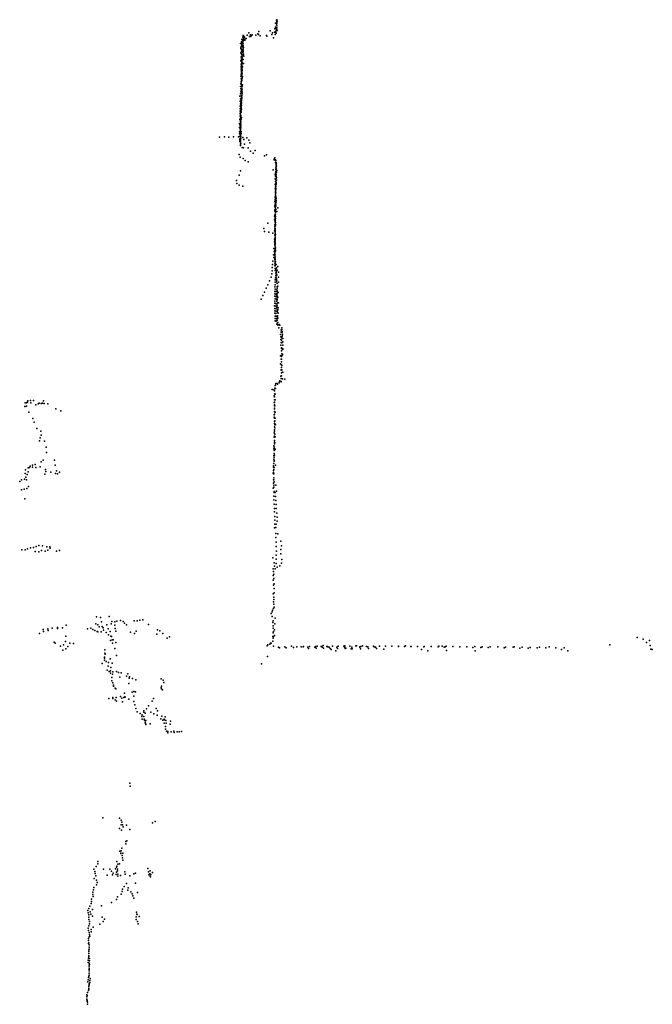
# Model space of a CAD drawing. Header units: millimetres. Extents: x 7160 to 53956, y -61034 to -3815.
# Tile 35 of 36: x 28727 to 38132, y -40731 to -26091. Entities that reach past the tile are written whole.
import ezdxf

# ---------------------------------------------------------------- set-up
doc = ezdxf.new("R2010")
doc.units = ezdxf.units.MM
doc.layers.add('P', color=9, linetype='Continuous')

msp = doc.modelspace()

# ---------------------------------------------------------------- linework, layer by layer
at = {"layer": 'P'}
for p in [(32529, -26145), (32532, -26202), (32544, -26174), (32547, -26097), (32547, -26146), (32548, -26091), (32548, -26118), (32548, -26124), (32548, -26135), (32548, -26202), (32549, -26144), (32549, -26174), (32553, -26113), (32045, -26349), (32049, -26325), (32060, -26334), (32067, -26352), (32111, -26321), (32135, -26286), (32145, -26343), (32158, -26314), (32164, -26342), (32169, -26327), (32184, -26317), (32239, -26321), (32266, -26302), (32275, -26309), (32282, -26265), (32303, -26330), (32394, -26324), (32402, -26336), (32452, -26259), (32475, -26310), (32484, -26284), (32515, -26277), (32518, -26226), (32523, -26312), (32534, -26260), (32535, -26210), (32535, -26280), (32540, -26290), (32542, -26213), (32545, -26252), (32547, -26223), (32547, -26240), (32548, -26230), (32553, -26253), (32010, -26447), (32013, -26498), (32023, -26484), (32025, -26448), (32027, -26421), (32028, -26385), (32030, -26458), (32031, -26495), (32032, -26386), (32032, -26432), (32032, -26476), (32037, -26486), (32040, -26411), (32042, -26401), (32044, -26382), (32046, -26427), (32048, -26452), (32049, -26479), (32053, -26401), (32056, -26377), (32059, -26353), (32073, -26396), (32079, -26374), (32092, -26369), (32502, -26360), (32013, -26584), (32017, -26518), (32020, -26641), (32024, -26540), (32024, -26604), (32025, -26632), (32027, -26568), (32027, -26597), (32031, -26531), (32031, -26606), (32033, -26559), (32035, -26632), (32036, -26631), (32042, -26547), (32046, -26580), (32047, -26569), (32047, -26618), (32048, -26530), (32050, -26554), (32051, -26499), (32052, -26504), (32053, -26605), (32061, -26633), (32017, -26705), (32019, -26788), (32020, -26752), (32020, -26784), (32024, -26657), (32025, -26653), (32025, -26714), (32026, -26678), (32027, -26683), (32028, -26658), (32028, -26778), (32030, -26705), (32030, -26708), (32030, -26733), (32030, -26759), (32031, -26712), (32031, -26729), (32031, -26769), (32033, -26656), (32033, -26681), (32033, -26742), (32034, -26732), (32037, -26790), (32051, -26685), (32053, -26742), (32013, -26930), (32018, -26935), (32019, -26899), (32020, -26825), (32022, -26794), (32023, -26862), (32024, -26851), (32024, -26857), (32024, -26865), (32024, -26888), (32025, -26926), (32026, -26810), (32026, -26814), (32027, -26835), (32028, -26860), (32030, -26808), (32030, -26901), (32030, -26911), (32033, -26885), (32034, -26885), (32035, -26829), (32035, -26846), (32035, -26936), (32039, -26934), (32011, -27082), (32017, -27046), (32018, -26972), (32020, -27009), (32022, -27037), (32024, -26999), (32025, -27012), (32026, -27054), (32028, -26997), (32028, -27063), (32030, -26986), (32031, -26941), (32033, -26961), (32034, -27077), (32040, -27062), (32002, -27229), (32009, -27193), (32013, -27119), (32014, -27156), (32017, -27183), (32018, -27221), (32025, -27230), (32027, -27190), (32028, -27139), (32028, -27216), (32029, -27165), (32030, -27174), (32031, -27089), (32031, -27115), (32032, -27114), (32033, -27134), (32033, -27164), (32034, -27194), (32005, -27302), (32008, -27340), (32009, -27266), (32011, -27369), (32015, -27295), (32015, -27332), (32015, -27342), (32016, -27314), (32019, -27286), (32019, -27304), (32020, -27363), (32021, -27258), (32023, -27366), (32024, -27343), (32026, -27317), (32027, -27292), (32029, -27266), (32030, -27241), (32031, -27250), (32004, -27377), (32006, -27414), (32006, -27479), (32007, -27452), (32007, -27490), (32009, -27405), (32009, -27519), (32011, -27517), (32012, -27495), (32013, -27520), (32016, -27442), (32017, -27470), (32020, -27393), (32020, -27445), (32021, -27406), (32021, -27466), (32024, -27419), (31995, -27633), (32001, -27653), (32002, -27575), (32005, -27527), (32006, -27564), (32009, -27597), (32009, -27603), (32010, -27537), (32010, -27640), (32011, -27592), (32012, -27631), (32014, -27668), (32016, -27547), (32016, -27624), (32016, -27650), (32017, -27599), (32021, -27571), (32025, -27546), (31995, -27755), (31996, -27693), (31996, -27789), (31998, -27752), (32002, -27776), (32006, -27715), (32008, -27700), (32010, -27719), (32010, -27726), (32010, -27743), (32012, -27679), (32012, -27779), (32012, -27805), (32014, -27676), (32015, -27802), (32016, -27753), (32017, -27699), (32018, -27777), (32021, -27751), (31699, -27838), (31773, -27832), (31834, -27839), (31908, -27835), (31978, -27835), (31993, -27826), (31999, -27866), (32000, -27882), (32001, -27904), (32003, -27904), (32004, -27856), (32007, -27823), (32008, -27909), (32008, -27962), (32009, -27944), (32010, -27882), (32010, -27936), (32013, -27831), (32013, -27858), (32013, -27934), (32042, -27841), (32057, -27870), (32070, -27940), (32106, -27847), (32135, -27880), (32150, -27923), (31990, -28094), (32034, -27989), (32056, -27998), (32126, -27998), (32157, -28045), (32197, -28078), (32228, -28034), (32394, -28099), (32007, -28134), (32047, -28157), (32079, -28186), (32124, -28206), (32366, -28116), (32512, -28166), (32512, -28176), (32518, -28143), (32531, -28174), (32531, -28183), (32531, -28212), (32533, -28186), (32538, -28240), (32538, -28242), (32539, -28214), (32539, -28229), (32541, -28254), (32010, -28338), (32497, -28324), (32525, -28392), (32530, -28375), (32534, -28294), (32535, -28319), (32536, -28348), (32536, -28352), (32539, -28272), (32539, -28388), (32540, -28311), (32540, -28394), (32541, -28301), (32544, -28271), (32544, -28360), (32548, -28332), (31950, -28480), (31953, -28528), (31989, -28403), (32527, -28457), (32527, -28540), (32528, -28408), (32529, -28416), (32529, -28542), (32530, -28499), (32530, -28531), (32531, -28462), (32538, -28418), (32538, -28518), (32539, -28447), (32539, -28476), (32539, -28534), (32539, -28536), (32542, -28507), (32543, -28437), (32544, -28479), (32545, -28437), (31991, -28552), (32042, -28568), (32523, -28606), (32528, -28582), (32528, -28683), (32529, -28666), (32530, -28653), (32530, -28683), (32532, -28600), (32532, -28642), (32534, -28559), (32534, -28594), (32534, -28623), (32534, -28665), (32535, -28599), (32536, -28564), (32522, -28794), (32526, -28742), (32526, -28833), (32527, -28725), (32527, -28767), (32529, -28813), (32530, -28810), (32532, -28709), (32533, -28733), (32533, -28751), (32533, -28834), (32535, -28714), (32535, -28733), (32536, -28763), (32538, -28805), (32540, -28746), (32542, -28777), (32518, -28861), (32520, -28874), (32521, -28917), (32522, -28933), (32523, -28946), (32525, -28876), (32525, -28985), (32526, -28924), (32528, -28852), (32528, -28955), (32529, -28895), (32530, -28895), (32530, -28938), (32531, -28981), (32532, -28864), (32534, -28853), (32534, -28914), (32537, -28864), (32550, -28944), (32563, -28886), (32415, -29117), (32515, -29013), (32516, -29067), (32519, -28999), (32523, -29002), (32523, -29003), (32524, -29109), (32525, -29066), (32525, -29087), (32525, -29090), (32526, -29034), (32526, -29048), (32526, -29079), (32527, -29018), (32528, -29048), (32528, -29111), (32529, -29024), (32531, -29018), (32531, -29108), (32358, -29198), (32368, -29240), (32429, -29252), (32491, -29266), (32517, -29232), (32520, -29141), (32520, -29201), (32521, -29170), (32523, -29196), (32523, -29219), (32523, -29239), (32523, -29262), (32524, -29213), (32524, -29266), (32525, -29141), (32526, -29158), (32526, -29201), (32528, -29135), (32528, -29154), (32516, -29356), (32517, -29393), (32519, -29297), (32520, -29426), (32521, -29294), (32522, -29368), (32523, -29343), (32523, -29371), (32524, -29284), (32524, -29299), (32524, -29331), (32524, -29395), (32525, -29307), (32525, -29351), (32525, -29415), (32526, -29328), (32526, -29357), (32526, -29363), (32530, -29285), (32507, -29492), (32510, -29536), (32519, -29570), (32520, -29438), (32520, -29489), (32521, -29522), (32521, -29555), (32522, -29547), (32522, -29572), (32523, -29458), (32524, -29427), (32524, -29459), (32525, -29490), (32525, -29504), (32526, -29503), (32528, -29484), (32528, -29528), (32530, -29518), (32492, -29682), (32500, -29586), (32507, -29629), (32518, -29719), (32521, -29637), (32521, -29660), (32522, -29592), (32522, -29622), (32522, -29655), (32523, -29589), (32523, -29658), (32523, -29685), (32523, -29689), (32524, -29616), (32526, -29707), (32527, -29649), (32528, -29685), (32480, -29824), (32481, -29778), (32485, -29732), (32518, -29752), (32524, -29822), (32525, -29790), (32526, -29753), (32534, -29862), (32537, -29733), (32537, -29801), (32541, -29733), (32541, -29848), (32547, -29783), (32547, -29829), (32553, -29817), (32563, -29761), (32576, -29844), (32443, -29975), (32464, -29921), (32475, -29870), (32524, -29959), (32526, -29995), (32529, -29927), (32534, -29961), (32535, -29895), (32542, -29918), (32543, -29942), (32546, -29874), (32547, -29966), (32547, -29990), (32548, -29964), (32549, -29889), (32576, -29995), (32577, -29920), (32366, -30140), (32392, -30085), (32415, -30032), (32522, -30063), (32522, -30132), (32526, -30099), (32527, -30031), (32529, -30133), (32552, -30108), (32553, -30084), (32553, -30132), (32554, -30015), (32554, -30156), (32555, -30122), (32556, -30063), (32567, -30054), (32571, -30145), (32319, -30247), (32343, -30193), (32521, -30203), (32522, -30168), (32522, -30276), (32524, -30240), (32535, -30171), (32536, -30208), (32538, -30244), (32548, -30193), (32550, -30271), (32552, -30178), (32552, -30274), (32554, -30203), (32556, -30227), (32557, -30252), (32560, -30301), (32565, -30215), (32573, -30299), (32516, -30344), (32518, -30308), (32521, -30419), (32522, -30383), (32532, -30313), (32537, -30352), (32538, -30388), (32542, -30427), (32551, -30351), (32551, -30367), (32552, -30320), (32555, -30346), (32556, -30434), (32559, -30419), (32564, -30399), (32566, -30448), (32569, -30375), (32521, -30456), (32523, -30569), (32525, -30532), (32527, -30497), (32536, -30460), (32538, -30499), (32539, -30536), (32539, -30573), (32552, -30538), (32556, -30561), (32559, -30516), (32560, -30493), (32561, -30515), (32566, -30529), (32566, -30594), (32570, -30454), (32548, -30616), (32562, -30598), (32566, -30632), (32578, -30672), (32583, -30625), (32595, -30633), (32614, -30739), (32615, -30700), (32620, -30726), (32623, -30672), (32625, -30695), (32631, -30727), (32605, -30772), (32609, -30806), (32611, -30846), (32617, -30857), (32621, -30808), (32625, -30823), (32627, -30795), (32630, -30747), (32632, -30777), (32639, -30881), (32640, -30832), (32611, -30932), (32612, -30893), (32619, -30969), (32619, -31017), (32621, -30979), (32626, -30894), (32628, -30979), (32638, -30994), (32639, -30932), (32639, -30983), (32603, -31089), (32616, -31137), (32618, -31089), (32618, -31137), (32619, -31180), (32621, -31099), (32625, -31060), (32632, -31065), (32633, -31072), (32604, -31208), (32612, -31298), (32612, -31301), (32617, -31261), (32619, -31221), (32625, -31299), (32626, -31234), (32594, -31461), (32609, -31389), (32614, -31427), (32615, -31476), (32616, -31471), (32618, -31344), (32619, -31388), (32635, -31433), (32639, -31330), (32668, -31436), (32479, -31592), (32505, -31593), (32515, -31611), (32519, -31571), (32524, -31532), (32527, -31575), (32528, -31524), (32530, -31574), (32537, -31498), (32555, -31502), (32558, -31511), (32583, -31490), (32586, -31482), (28846, -31756), (28890, -31755), (28934, -31753), (29080, -31760), (32509, -31683), (32514, -31699), (32515, -31743), (32518, -31658), (32521, -31653), (32523, -31659), (32525, -31745), (28805, -31841), (28806, -31790), (28826, -31836), (28829, -31789), (28842, -31780), (28895, -31789), (28968, -31817), (29003, -31805), (29015, -31791), (29046, -31800), (29066, -31795), (29092, -31799), (29144, -31804), (29265, -31879), (29340, -31906), (32510, -31784), (32513, -31820), (32514, -31824), (32514, -31866), (32515, -31777), (32515, -31879), (32516, -31834), (32518, -31831), (28863, -31927), (28922, -32022), (32509, -32000), (32512, -31968), (32513, -31924), (32515, -31958), (32516, -31916), (32516, -32017), (32521, -32054), (32526, -32018), (32527, -31929), (28944, -32074), (28981, -32167), (29040, -32208), (32513, -32189), (32514, -32096), (32516, -32064), (32517, -32145), (32517, -32190), (32517, -32207), (32518, -32113), (32520, -32100), (32520, -32162), (32529, -32111), (29023, -32353), (29031, -32307), (29047, -32271), (32511, -32235), (32511, -32298), (32514, -32285), (32515, -32350), (32519, -32256), (32520, -32287), (32526, -32292), (29098, -32358), (29123, -32445), (32505, -32472), (32507, -32425), (32511, -32446), (32511, -32495), (32513, -32398), (32515, -32375), (32518, -32471), (32520, -32380), (32526, -32482), (29074, -32641), (29125, -32528), (29242, -32641), (32504, -32572), (32504, -32623), (32509, -32543), (32509, -32594), (32511, -32647), (32517, -32566), (28812, -32786), (28853, -32753), (28874, -32747), (28883, -32731), (28918, -32715), (28918, -32742), (28956, -32705), (28968, -32747), (29033, -32741), (29045, -32663), (29113, -32780), (29253, -32713), (32502, -32723), (32502, -32743), (32503, -32691), (32504, -32777), (32508, -32748), (32511, -32656), (32529, -32717), (28756, -32934), (28796, -32923), (28807, -32839), (28819, -32892), (28829, -32932), (28836, -32853), (28855, -32816), (29099, -32848), (29114, -32808), (29192, -32819), (29260, -32841), (29273, -32797), (29291, -32843), (29319, -32818), (32497, -32835), (32498, -32843), (32499, -32825), (32499, -32934), (32502, -32794), (32504, -32903), (32504, -32935), (32507, -32845), (28727, -32956), (28753, -33080), (28793, -33072), (28834, -33064), (28859, -33034), (32497, -33056), (32499, -32983), (32504, -33011), (32506, -33044), (32508, -32960), (32535, -33012), (28803, -33213), (32506, -33232), (32507, -33177), (32508, -33122), (32511, -33105), (32526, -33121), (32532, -33182), (32544, -33103), (32512, -33294), (32516, -33357), (32533, -33238), (32541, -33301), (32542, -33359), (32513, -33411), (32521, -33478), (32550, -33426), (32553, -33487), (32514, -33648), (32519, -33534), (32519, -33593), (32534, -33642), (32541, -33590), (32553, -33545), (32534, -33730), (32534, -33792), (32567, -33738), (28845, -33958), (28888, -33946), (28933, -33940), (28971, -33924), (29013, -33911), (29066, -33915), (29128, -33931), (29176, -33927), (29178, -33949), (32541, -33861), (32541, -33924), (32610, -33847), (32617, -33916), (28759, -33976), (28807, -33974), (28959, -33998), (29011, -34002), (29051, -33984), (29107, -33992), (29147, -33979), (29274, -33993), (29320, -33984), (32492, -34093), (32542, -34052), (32545, -33991), (32610, -33971), (32611, -34035), (32508, -34165), (32517, -34217), (32523, -34256), (32539, -34177), (32540, -34114), (32557, -34231), (32596, -34212), (32619, -34172), (32626, -34116), (32495, -34258), (32495, -34355), (32500, -34295), (32504, -34335), (32504, -34402), (32497, -34426), (32502, -34499), (32510, -34547), (32511, -34478), (32495, -34630), (32504, -34678), (32508, -34613), (32500, -34745), (32505, -34711), (32506, -34782), (32508, -34827), (29868, -34972), (29928, -34979), (30056, -34966), (32467, -34920), (32479, -34893), (32479, -34966), (32486, -34870), (32498, -34846), (32526, -34989), (29289, -35127), (29363, -35133), (29417, -35092), (29857, -35074), (29890, -35088), (29909, -35120), (29942, -35044), (29953, -35112), (29968, -35134), (30021, -35091), (30086, -35076), (30098, -35039), (30143, -35042), (30143, -35094), (30171, -35035), (30227, -35025), (30263, -35040), (30287, -35065), (30313, -35090), (30428, -35029), (30473, -35030), (30513, -35017), (30558, -35015), (30640, -35083), (32492, -35056), (32493, -35104), (32494, -35029), (32521, -35075), (29020, -35218), (29074, -35160), (29082, -35189), (29144, -35147), (29149, -35171), (29209, -35139), (29288, -35142), (29413, -35259), (29733, -35147), (29785, -35137), (29812, -35158), (29846, -35172), (29877, -35188), (29888, -35195), (29936, -35193), (29972, -35170), (30011, -35202), (30042, -35146), (30047, -35239), (30073, -35190), (30081, -35259), (30093, -35264), (30147, -35142), (30157, -35183), (30376, -35196), (30433, -35219), (30460, -35183), (30764, -35228), (30776, -35161), (30812, -35180), (30853, -35218), (30955, -35266), (32488, -35264), (32494, -35210), (32495, -35138), (32499, -35187), (32499, -35264), (32514, -35162), (32515, -35245), (37907, -35276), (29239, -35346), (29253, -35360), (29335, -35405), (29379, -35385), (29406, -35337), (29444, -35411), (29470, -35360), (29528, -35364), (30078, -35320), (30103, -35314), (30109, -35360), (30118, -35314), (30154, -35350), (30918, -35287), (32407, -35402), (32418, -35388), (32445, -35377), (32455, -35360), (32468, -35362), (32492, -35332), (32495, -35288), (32502, -35408), (32577, -35420), (32668, -35417), (32767, -35408), (32798, -35425), (32846, -35417), (32913, -35418), (32939, -35415), (32947, -35411), (33011, -35420), (33034, -35411), (33117, -35420), (33127, -35411), (33149, -35408), (33211, -35409), (33218, -35413), (33225, -35419), (33240, -35397), (33293, -35410), (33305, -35410), (33309, -35418), (33326, -35422), (33377, -35408), (33441, -35419), (33464, -35405), (33546, -35407), (33555, -35419), (33562, -35403), (33636, -35404), (33663, -35421), (33724, -35402), (33736, -35401), (33785, -35417), (33786, -35423), (33801, -35409), (33821, -35402), (33884, -35412), (33896, -35416), (33903, -35417), (33986, -35404), (33999, -35415), (34018, -35419), (34074, -35406), (34167, -35406), (34262, -35406), (34358, -35409), (34361, -35404), (34448, -35412), (34461, -35402), (34544, -35410), (34549, -35411), (34641, -35412), (34736, -35418), (34742, -35411), (34846, -35410), (34946, -35415), (34958, -35407), (35009, -35405), (35038, -35423), (35052, -35415), (35066, -35406), (35166, -35410), (35269, -35414), (35373, -35416), (35462, -35428), (35494, -35412), (35582, -35426), (35604, -35415), (35693, -35428), (35720, -35415), (35834, -35418), (35951, -35420), (36061, -35423), (36078, -35417), (36197, -35420), (36317, -35424), (36453, -35420), (36597, -35415), (37503, -35387), (37997, -35304), (38045, -35353), (38088, -35324), (38100, -35398), (29367, -35467), (29411, -35447), (29987, -35567), (29994, -35461), (29995, -35511), (29999, -35525), (30142, -35442), (30168, -35544), (32413, -35558), (32588, -35433), (32691, -35430), (33020, -35440), (33137, -35435), (33244, -35436), (33342, -35442), (33357, -35456), (33429, -35475), (33451, -35442), (33568, -35440), (33576, -35435), (33657, -35448), (33671, -35447), (33793, -35444), (33915, -35441), (34034, -35443), (34143, -35450), (34699, -35456), (34793, -35476), (35074, -35472), (35499, -35474), (35929, -35429), (36162, -35435), (36284, -35437), (36419, -35433), (36548, -35433), (36700, -35430), (36784, -35454), (36823, -35429), (36877, -35475), (38112, -35452), (38132, -35454), (29955, -35666), (29988, -35615), (29990, -35583), (30015, -35633), (30041, -35701), (30047, -35647), (30071, -35594), (30101, -35659), (32320, -35668), (30028, -35762), (30055, -35781), (30076, -35805), (30079, -35775), (30083, -35725), (30107, -35820), (30114, -35787), (30166, -35782), (30197, -35797), (30237, -35804), (30317, -35850), (30334, -35816), (30358, -35863), (30095, -35923), (30099, -35873), (30113, -35951), (30123, -36003), (30124, -35985), (30218, -35869), (30350, -35961), (30356, -35881), (30404, -35885), (30454, -35906), (30828, -35891), (30837, -35999), (30859, -35911), (30869, -35948), (30144, -36028), (30158, -36042), (30225, -36155), (30285, -36104), (30290, -36158), (30397, -36088), (30424, -36082), (30426, -36151), (30450, -36085), (30830, -36026), (30837, -36042), (30848, -36056), (30052, -36184), (30113, -36171), (30114, -36186), (30144, -36202), (30163, -36168), (30165, -36225), (30244, -36180), (30253, -36232), (30276, -36167), (30296, -36163), (30349, -36192), (30422, -36227), (30439, -36279), (30640, -36292), (30694, -36226), (30716, -36186), (30453, -36334), (30475, -36380), (30517, -36407), (30544, -36452), (30550, -36428), (30571, -36389), (30571, -36452), (30573, -36367), (30592, -36401), (30612, -36337), (30677, -36387), (30719, -36414), (30756, -36331), (30771, -36433), (30778, -36365), (30839, -36449), (30548, -36489), (30579, -36489), (30581, -36504), (30591, -36538), (30598, -36556), (30602, -36569), (30603, -36510), (30669, -36560), (30824, -36484), (30853, -36504), (30873, -36552), (30874, -36489), (30881, -36503), (30888, -36458), (30894, -36598), (30900, -36511), (30904, -36550), (30966, -36565), (30971, -36521), (30895, -36638), (30908, -36670), (30930, -36675), (30930, -36695), (30978, -36681), (31021, -36671), (31025, -36689), (31066, -36681), (31097, -36679), (31132, -36676), (30365, -37444), (30371, -37488), (29961, -37959), (30213, -37962), (30236, -37991), (30238, -38064), (30247, -38025), (30253, -38061), (30702, -38035), (30742, -38012), (30212, -38117), (30241, -38144), (30265, -38091), (30315, -38066), (30363, -38132), (30306, -38308), (30307, -38346), (30322, -38299), (30214, -38453), (30230, -38487), (30233, -38483), (30235, -38448), (30246, -38407), (30260, -38485), (29888, -38643), (29889, -38608), (30169, -38607), (30187, -38645), (30210, -38641), (30248, -38517), (30253, -38552), (30262, -38586), (29831, -38723), (29842, -38755), (29848, -38788), (29864, -38682), (29975, -38722), (30068, -38724), (30091, -38752), (30117, -38779), (30149, -38718), (30165, -38766), (30167, -38693), (30169, -38679), (30179, -38724), (30183, -38747), (30187, -38794), (30290, -38762), (30297, -38796), (30423, -38791), (30448, -38779), (30632, -38712), (30640, -38760), (30662, -38791), (30665, -38746), (30667, -38745), (30701, -38772), (29836, -38858), (29857, -38820), (29871, -38885), (29878, -38918), (30028, -38812), (30106, -38805), (30162, -38801), (30188, -38827), (30228, -38817), (30315, -38937), (30365, -38819), (30448, -38931), (30645, -38806), (30669, -38826), (30671, -38838), (30675, -38803), (29812, -39063), (29823, -39028), (29831, -38995), (29871, -38953), (30248, -39054), (30255, -39017), (30279, -38977), (30335, -39036), (30338, -39000), (30380, -39059), (30398, -39087), (30480, -39069), (29790, -39233), (29793, -39200), (29797, -39166), (29813, -39097), (29821, -39130), (30090, -39216), (30165, -39171), (30183, -39134), (30236, -39091), (30408, -39120), (30425, -39155), (29741, -39338), (29745, -39371), (29753, -39304), (29772, -39270), (29777, -39358), (29810, -39320), (29942, -39269), (30464, -39360), (29754, -39402), (29754, -39469), (29756, -39435), (29765, -39500), (29785, -39389), (29810, -39419), (29955, -39436), (29967, -39502), (29990, -39466), (30461, -39432), (30461, -39468), (30470, -39393), (30472, -39394), (30480, -39498), (30502, -39425), (29744, -39600), (29748, -39632), (29754, -39566), (29758, -39663), (29764, -39532), (29791, -39618), (29791, -39651), (29818, -39583), (29920, -39539), (30487, -39532), (29750, -39752), (29750, -39784), (29757, -39816), (29762, -39729), (29764, -39695), (29768, -39718), (29751, -39826), (29753, -39923), (29757, -39946), (29760, -39848), (29760, -39913), (29762, -39880), (29745, -40107), (29747, -40075), (29749, -40043), (29753, -39978), (29755, -40010), (29755, -40021), (29765, -40052), (29765, -40084), (29758, -40150), (29759, -40117), (29759, -40203), (29760, -40235), (29761, -40172), (29761, -40214), (29766, -40140), (29742, -40396), (29747, -40365), (29748, -40332), (29755, -40311), (29758, -40300), (29760, -40267), (29772, -40377), (29774, -40345), (29749, -40526), (29755, -40505), (29756, -40493), (29757, -40461), (29759, -40441), (29762, -40429), (29771, -40409), (29723, -40621), (29723, -40653), (29727, -40589), (29728, -40601), (29728, -40686), (29732, -40667), (29734, -40557), (29734, -40698), (29734, -40731)]:
    msp.add_point(p, dxfattribs=at)

doc.saveas('drawing.dxf')
